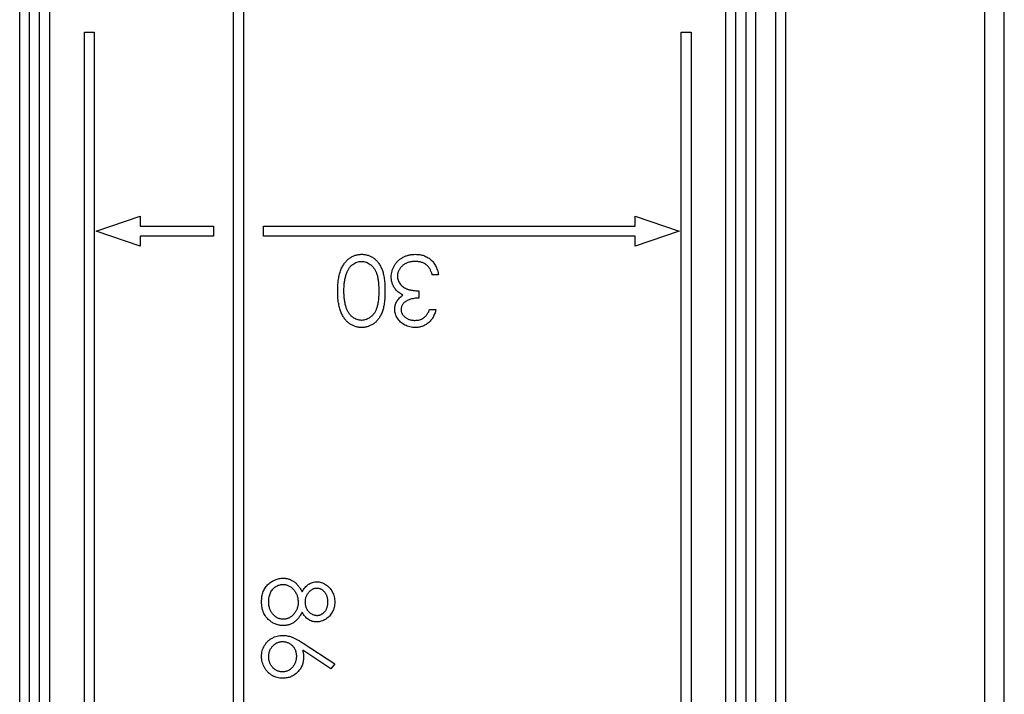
# Model space of a CAD drawing. Header units: millimetres. Extents: x 13 to 546, y 13 to 419.
# Tile 8 of 20: x 340 to 390, y 176 to 210. Entities that reach past the tile are written whole.
import ezdxf

# ---------------------------------------------------------------- set-up
doc = ezdxf.new("R2010")
doc.units = ezdxf.units.MM
doc.header["$LTSCALE"] = 2

msp = doc.modelspace()

# ---------------------------------------------------------------- linework, layer by layer
for p, q in [((378.185, 222.167), (378.185, 136.167)), ((378.685, 222.167), (378.685, 136.167)), ((388.685, 221.567), (388.685, 136.767)), ((389.685, 136.767), (389.685, 221.567)), ((350.935, 138.815), (350.935, 219.52)), ((351.435, 219.52), (351.435, 138.815)), ((340.185, 141.667), (340.185, 216.667)), ((340.685, 141.667), (340.685, 216.667)), ((341.185, 141.667), (341.185, 216.667)), ((341.685, 216.667), (341.685, 141.667)), ((375.685, 141.667), (375.685, 216.667)), ((376.185, 141.667), (376.185, 216.667)), ((376.685, 216.667), (376.685, 141.667)), ((377.185, 216.667), (377.185, 141.667)), ((343.435, 209.167), (343.935, 209.167)), ((343.435, 149.167), (343.435, 209.167)), ((343.935, 209.167), (343.935, 149.167)), ((373.435, 149.167), (373.435, 209.167)), ((373.435, 209.167), (373.935, 209.167)), ((373.935, 209.167), (373.935, 149.167)), ((344.035, 199.167), (346.235, 199.917)), ((346.235, 199.917), (346.235, 199.417)), ((371.135, 199.917), (373.335, 199.167)), ((371.135, 199.417), (371.135, 199.917)), ((346.235, 198.417), (344.035, 199.167)), ((346.235, 199.417), (349.935, 199.417)), ((349.935, 199.417), (349.935, 198.917)), ((352.435, 198.917), (352.435, 199.417)), ((352.435, 199.417), (371.135, 199.417)), ((373.335, 199.167), (371.135, 198.417)), ((349.935, 198.917), (346.235, 198.917)), ((346.235, 198.917), (346.235, 198.417)), ((371.135, 198.917), (352.435, 198.917)), ((371.135, 198.417), (371.135, 198.917)), ((361.243, 196.975), (360.929, 196.975)), ((360.256, 196.167), (360.256, 195.808)), ((360.794, 195.225), (361.108, 195.225)), ((354.428, 178.462), (356.025, 177.417)), ((355.835, 177.175), (354.421, 178.1)), ((356.025, 177.417), (355.835, 177.175))]:
    msp.add_line(p, q)
for points, knots in [([(356.172, 196.169), (356.173, 196.222), (356.174, 196.327), (356.181, 196.479), (356.194, 196.623), (356.21, 196.759), (356.233, 196.886), (356.259, 197.005), (356.291, 197.115), (356.328, 197.218), (356.369, 197.313), (356.414, 197.402), (356.463, 197.484), (356.516, 197.562), (356.572, 197.633), (356.632, 197.698), (356.696, 197.757), (356.763, 197.809), (356.833, 197.855), (356.905, 197.897), (356.98, 197.93), (357.057, 197.958), (357.135, 197.98), (357.215, 197.995), (357.297, 198.006), (357.352, 198.007), (357.38, 198.007)], [0, 0, 0, 0, 0.065054, 0.126756, 0.185491, 0.240732, 0.29294, 0.342141, 0.388882, 0.432636, 0.474483, 0.514623, 0.553594, 0.591409, 0.628006, 0.663583, 0.698759, 0.733361, 0.767394, 0.800969, 0.83402, 0.866999, 0.899733, 0.932711, 0.96618, 1, 1, 1, 1]), ([(357.38, 198.007), (357.408, 198.007), (357.462, 198.006), (357.543, 197.996), (357.621, 197.981), (357.698, 197.96), (357.772, 197.933), (357.844, 197.899), (357.915, 197.86), (357.983, 197.815), (358.048, 197.764), (358.11, 197.707), (358.168, 197.643), (358.221, 197.574), (358.272, 197.499), (358.319, 197.418), (358.362, 197.331), (358.402, 197.238), (358.437, 197.137), (358.468, 197.027), (358.493, 196.907), (358.514, 196.777), (358.531, 196.639), (358.542, 196.49), (358.55, 196.333), (358.55, 196.224), (358.55, 196.169)], [0, 0, 0, 0, 0.033789, 0.066626, 0.099291, 0.131645, 0.163602, 0.196122, 0.228923, 0.262181, 0.296016, 0.330245, 0.365089, 0.400982, 0.437654, 0.475743, 0.515291, 0.556327, 0.599681, 0.646343, 0.696413, 0.749766, 0.806562, 0.867427, 0.931883, 1, 1, 1, 1]), ([(358.865, 196.878), (358.866, 196.927), (358.87, 197.024), (358.902, 197.169), (358.952, 197.31), (359.021, 197.445), (359.107, 197.572), (359.21, 197.684), (359.327, 197.782), (359.458, 197.863), (359.6, 197.928), (359.751, 197.973), (359.911, 198.002), (360.02, 198.005), (360.075, 198.007)], [0, 0, 0, 0, 0.079642, 0.158909, 0.2396, 0.322409, 0.405828, 0.487644, 0.56972, 0.653065, 0.737457, 0.822492, 0.909755, 1, 1, 1, 1]), ([(360.075, 198.007), (360.113, 198.006), (360.186, 198.004), (360.295, 197.993), (360.398, 197.971), (360.497, 197.943), (360.59, 197.906), (360.679, 197.861), (360.764, 197.808), (360.843, 197.746), (360.917, 197.677), (360.984, 197.599), (361.044, 197.514), (361.097, 197.421), (361.145, 197.321), (361.184, 197.212), (361.219, 197.097), (361.235, 197.016), (361.243, 196.975)], [0, 0, 0, 0, 0.065541, 0.128963, 0.190377, 0.250092, 0.308548, 0.366398, 0.424542, 0.48317, 0.542243, 0.601739, 0.662506, 0.724856, 0.789128, 0.856346, 0.926295, 1, 1, 1, 1]), ([(356.619, 197.047), (356.628, 197.072), (356.646, 197.119), (356.677, 197.188), (356.711, 197.251), (356.748, 197.31), (356.789, 197.364), (356.832, 197.414), (356.879, 197.459), (356.945, 197.511), (357.031, 197.566), (357.14, 197.612), (357.254, 197.643), (357.331, 197.646), (357.37, 197.648)], [0, 0, 0, 0, 0.075949, 0.148549, 0.218996, 0.286119, 0.351826, 0.416074, 0.478265, 0.540325, 0.660405, 0.774606, 0.887187, 1, 1, 1, 1]), ([(357.37, 197.648), (357.408, 197.646), (357.485, 197.642), (357.599, 197.612), (357.71, 197.564), (357.797, 197.508), (357.863, 197.454), (357.911, 197.409), (357.956, 197.36), (357.998, 197.305), (358.036, 197.247), (358.07, 197.183), (358.101, 197.116), (358.131, 197.043), (358.156, 196.964), (358.178, 196.876), (358.195, 196.779), (358.211, 196.674), (358.222, 196.56), (358.23, 196.437), (358.236, 196.305), (358.236, 196.214), (358.236, 196.167)], [0, 0, 0, 0, 0.060038, 0.120286, 0.182359, 0.247627, 0.281351, 0.315413, 0.35028, 0.385663, 0.421782, 0.459161, 0.497834, 0.538271, 0.581183, 0.628159, 0.679382, 0.734681, 0.79406, 0.858407, 0.927044, 1, 1, 1, 1]), ([(360.07, 197.648), (360.037, 197.647), (359.973, 197.646), (359.88, 197.635), (359.791, 197.619), (359.707, 197.594), (359.628, 197.564), (359.555, 197.524), (359.486, 197.48), (359.422, 197.428), (359.365, 197.372), (359.316, 197.312), (359.273, 197.251), (359.239, 197.187), (359.212, 197.121), (359.193, 197.051), (359.18, 196.98), (359.179, 196.932), (359.179, 196.908)], [0, 0, 0, 0, 0.076062, 0.148732, 0.218375, 0.285723, 0.351058, 0.414935, 0.478486, 0.542169, 0.60475, 0.664119, 0.7215, 0.777616, 0.832666, 0.887858, 0.943468, 1, 1, 1, 1]), ([(360.655, 197.459), (360.635, 197.474), (360.596, 197.504), (360.532, 197.543), (360.465, 197.576), (360.393, 197.601), (360.318, 197.623), (360.239, 197.637), (360.156, 197.647), (360.099, 197.648), (360.07, 197.648)], [0, 0, 0, 0, 0.118271, 0.236178, 0.355663, 0.475904, 0.600127, 0.728608, 0.861313, 1, 1, 1, 1]), ([(356.486, 196.167), (356.487, 196.209), (356.488, 196.292), (356.494, 196.414), (356.505, 196.531), (356.518, 196.644), (356.538, 196.751), (356.559, 196.854), (356.587, 196.953), (356.608, 197.016), (356.619, 197.047)], [0, 0, 0, 0, 0.141157, 0.277773, 0.409244, 0.535676, 0.657497, 0.775458, 0.889412, 1, 1, 1, 1]), ([(360.929, 196.975), (360.921, 197.002), (360.905, 197.054), (360.877, 197.13), (360.847, 197.199), (360.814, 197.262), (360.779, 197.321), (360.74, 197.372), (360.7, 197.419), (360.669, 197.446), (360.655, 197.459)], [0, 0, 0, 0, 0.14977, 0.291316, 0.425966, 0.55216, 0.671527, 0.786122, 0.895325, 1, 1, 1, 1]), ([(359.074, 196.256), (359.057, 196.279), (359.023, 196.324), (358.982, 196.398), (358.944, 196.472), (358.917, 196.55), (358.893, 196.628), (358.877, 196.71), (358.867, 196.793), (358.865, 196.849), (358.865, 196.878)], [0, 0, 0, 0, 0.128146, 0.254193, 0.378141, 0.501381, 0.623957, 0.747076, 0.872865, 1, 1, 1, 1]), ([(359.179, 196.908), (359.18, 196.875), (359.183, 196.81), (359.207, 196.714), (359.245, 196.622), (359.299, 196.535), (359.364, 196.454), (359.44, 196.382), (359.528, 196.322), (359.609, 196.281), (359.681, 196.254), (359.742, 196.235), (359.811, 196.219), (359.887, 196.204), (359.969, 196.192), (360.058, 196.181), (360.155, 196.173), (360.221, 196.169), (360.256, 196.167)], [0, 0, 0, 0, 0.066905, 0.133477, 0.201023, 0.271218, 0.342859, 0.413811, 0.485552, 0.5598, 0.5999, 0.643609, 0.691911, 0.744703, 0.801504, 0.862866, 0.929333, 1, 1, 1, 1]), ([(357.38, 194.328), (357.352, 194.328), (357.297, 194.329), (357.215, 194.338), (357.135, 194.354), (357.058, 194.376), (356.981, 194.403), (356.908, 194.437), (356.835, 194.477), (356.766, 194.523), (356.699, 194.575), (356.635, 194.634), (356.576, 194.699), (356.519, 194.769), (356.467, 194.847), (356.417, 194.93), (356.373, 195.019), (356.33, 195.114), (356.293, 195.218), (356.26, 195.328), (356.233, 195.448), (356.211, 195.576), (356.193, 195.712), (356.181, 195.857), (356.174, 196.01), (356.173, 196.115), (356.172, 196.169)], [0, 0, 0, 0, 0.033788, 0.067194, 0.099862, 0.132567, 0.165151, 0.197913, 0.231319, 0.265083, 0.299255, 0.334399, 0.369943, 0.406284, 0.444064, 0.482998, 0.523354, 0.565537, 0.609613, 0.656391, 0.705885, 0.758325, 0.813832, 0.872795, 0.934722, 1, 1, 1, 1]), ([(357.37, 194.687), (357.332, 194.689), (357.255, 194.693), (357.142, 194.721), (357.033, 194.772), (356.945, 194.826), (356.879, 194.88), (356.831, 194.926), (356.785, 194.978), (356.743, 195.036), (356.704, 195.099), (356.668, 195.168), (356.634, 195.242), (356.603, 195.322), (356.576, 195.408), (356.552, 195.499), (356.532, 195.596), (356.515, 195.699), (356.502, 195.808), (356.493, 195.923), (356.488, 196.043), (356.487, 196.125), (356.486, 196.167)], [0, 0, 0, 0, 0.0596907, 0.1195106, 0.1810807, 0.2461707, 0.2799037, 0.3144787, 0.3504148, 0.3874869, 0.4261617, 0.4666395, 0.5087628, 0.5533471, 0.6000787, 0.6491056, 0.7005556, 0.7548998, 0.8118327, 0.8714933, 0.9343166, 1, 1, 1, 1]), ([(358.236, 196.167), (358.236, 196.12), (358.236, 196.029), (358.23, 195.897), (358.222, 195.774), (358.21, 195.659), (358.195, 195.554), (358.177, 195.457), (358.154, 195.37), (358.129, 195.29), (358.1, 195.217), (358.068, 195.15), (358.034, 195.086), (357.996, 195.028), (357.955, 194.974), (357.911, 194.924), (357.864, 194.879), (357.797, 194.826), (357.71, 194.771), (357.6, 194.721), (357.486, 194.693), (357.409, 194.689), (357.37, 194.687)], [0, 0, 0, 0, 0.073316, 0.142314, 0.206293, 0.266068, 0.321725, 0.372586, 0.419649, 0.462558, 0.502993, 0.541664, 0.579041, 0.615157, 0.650539, 0.68516, 0.718955, 0.75245, 0.81721, 0.879094, 0.939602, 1, 1, 1, 1]), ([(358.55, 196.169), (358.55, 196.113), (358.55, 196.004), (358.542, 195.845), (358.531, 195.696), (358.515, 195.557), (358.495, 195.427), (358.469, 195.308), (358.439, 195.199), (358.404, 195.098), (358.365, 195.005), (358.323, 194.919), (358.275, 194.839), (358.225, 194.764), (358.171, 194.695), (358.113, 194.631), (358.051, 194.574), (357.985, 194.522), (357.916, 194.477), (357.846, 194.437), (357.773, 194.403), (357.698, 194.376), (357.622, 194.354), (357.543, 194.339), (357.462, 194.329), (357.408, 194.328), (357.38, 194.328)], [0, 0, 0, 0, 0.068599, 0.133255, 0.194325, 0.251295, 0.304533, 0.354258, 0.400506, 0.443439, 0.484046, 0.523286, 0.561079, 0.597939, 0.633559, 0.668551, 0.702734, 0.736926, 0.770536, 0.803434, 0.836171, 0.868452, 0.90084, 0.933462, 0.966255, 1, 1, 1, 1]), ([(359.453, 195.957), (359.416, 195.975), (359.342, 196.011), (359.241, 196.08), (359.15, 196.161), (359.099, 196.224), (359.074, 196.256)], [0, 0, 0, 0, 0.25388, 0.503009, 0.750291, 1, 1, 1, 1]), ([(359.044, 195.237), (359.045, 195.274), (359.048, 195.346), (359.067, 195.452), (359.099, 195.552), (359.144, 195.646), (359.203, 195.733), (359.273, 195.815), (359.357, 195.891), (359.42, 195.935), (359.453, 195.957)], [0, 0, 0, 0, 0.128068, 0.250608, 0.37063, 0.490072, 0.610375, 0.734313, 0.863217, 1, 1, 1, 1]), ([(360.256, 195.808), (360.212, 195.808), (360.128, 195.806), (360.004, 195.789), (359.885, 195.765), (359.774, 195.728), (359.674, 195.685), (359.586, 195.635), (359.513, 195.58), (359.455, 195.518), (359.413, 195.451), (359.381, 195.382), (359.362, 195.31), (359.359, 195.26), (359.358, 195.236)], [0, 0, 0, 0, 0.110142, 0.215742, 0.317961, 0.418052, 0.511563, 0.596573, 0.673329, 0.744049, 0.810717, 0.874085, 0.93671, 1, 1, 1, 1]), ([(360.066, 194.328), (360.021, 194.329), (359.93, 194.332), (359.797, 194.357), (359.669, 194.396), (359.548, 194.45), (359.434, 194.518), (359.334, 194.598), (359.247, 194.689), (359.174, 194.79), (359.117, 194.897), (359.075, 195.008), (359.049, 195.122), (359.046, 195.198), (359.044, 195.237)], [0, 0, 0, 0, 0.090254, 0.17854, 0.266093, 0.354631, 0.441886, 0.525747, 0.608114, 0.690197, 0.770821, 0.848326, 0.924012, 1, 1, 1, 1]), ([(359.358, 195.236), (359.359, 195.217), (359.359, 195.181), (359.37, 195.128), (359.385, 195.076), (359.407, 195.027), (359.436, 194.979), (359.47, 194.934), (359.51, 194.89), (359.557, 194.849), (359.608, 194.811), (359.664, 194.777), (359.722, 194.749), (359.784, 194.726), (359.849, 194.709), (359.917, 194.696), (359.989, 194.688), (360.037, 194.687), (360.062, 194.687)], [0, 0, 0, 0, 0.05527, 0.109957, 0.163234, 0.218058, 0.273278, 0.330881, 0.39048, 0.453656, 0.518903, 0.583346, 0.648547, 0.715055, 0.782521, 0.852335, 0.924935, 1, 1, 1, 1]), ([(360.062, 194.687), (360.102, 194.688), (360.18, 194.691), (360.292, 194.714), (360.396, 194.752), (360.476, 194.798), (360.534, 194.843), (360.577, 194.881), (360.618, 194.925), (360.656, 194.975), (360.694, 195.03), (360.73, 195.09), (360.763, 195.155), (360.784, 195.201), (360.794, 195.225)], [0, 0, 0, 0, 0.122728, 0.239717, 0.351862, 0.463202, 0.520261, 0.579432, 0.640596, 0.705298, 0.773236, 0.844649, 0.920046, 1, 1, 1, 1]), ([(361.108, 195.225), (361.1, 195.19), (361.083, 195.121), (361.048, 195.022), (361.011, 194.929), (360.965, 194.843), (360.916, 194.762), (360.859, 194.689), (360.798, 194.62), (360.73, 194.56), (360.659, 194.505), (360.583, 194.458), (360.505, 194.418), (360.423, 194.384), (360.338, 194.359), (360.25, 194.341), (360.159, 194.329), (360.098, 194.328), (360.066, 194.328)], [0, 0, 0, 0, 0.072625, 0.141977, 0.208985, 0.273957, 0.336889, 0.398745, 0.460116, 0.520825, 0.580994, 0.640152, 0.698622, 0.757271, 0.816427, 0.876254, 0.937165, 1, 1, 1, 1]), ([(352.345, 180.541), (352.347, 180.588), (352.349, 180.679), (352.364, 180.812), (352.391, 180.937), (352.427, 181.052), (352.474, 181.159), (352.533, 181.257), (352.602, 181.346), (352.681, 181.425), (352.766, 181.495), (352.854, 181.557), (352.944, 181.608), (353.036, 181.651), (353.131, 181.685), (353.227, 181.708), (353.326, 181.722), (353.392, 181.724), (353.426, 181.725)], [0, 0, 0, 0, 0.078556, 0.152863, 0.22356, 0.290375, 0.355403, 0.418291, 0.480389, 0.543073, 0.604924, 0.664398, 0.721943, 0.778375, 0.83383, 0.888861, 0.944089, 1, 1, 1, 1]), ([(353.426, 181.725), (353.45, 181.724), (353.499, 181.723), (353.571, 181.715), (353.64, 181.703), (353.709, 181.685), (353.775, 181.662), (353.839, 181.634), (353.901, 181.601), (353.962, 181.563), (354.021, 181.518), (354.078, 181.468), (354.133, 181.411), (354.187, 181.348), (354.24, 181.279), (354.29, 181.203), (354.34, 181.122), (354.37, 181.064), (354.385, 181.034)], [0, 0, 0, 0, 0.058854, 0.116315, 0.172675, 0.22878, 0.28458, 0.340257, 0.39663, 0.453507, 0.512318, 0.572648, 0.636022, 0.702363, 0.771483, 0.844184, 0.92007, 1, 1, 1, 1]), ([(352.704, 180.537), (352.705, 180.579), (352.707, 180.661), (352.725, 180.78), (352.753, 180.891), (352.793, 180.994), (352.843, 181.088), (352.905, 181.17), (352.975, 181.243), (353.055, 181.303), (353.14, 181.351), (353.229, 181.385), (353.321, 181.407), (353.384, 181.41), (353.415, 181.411)], [0, 0, 0, 0, 0.099873, 0.195097, 0.285403, 0.373284, 0.457583, 0.538851, 0.618081, 0.697677, 0.775529, 0.851404, 0.925102, 1, 1, 1, 1]), ([(353.415, 181.411), (353.441, 181.41), (353.491, 181.408), (353.565, 181.396), (353.636, 181.377), (353.705, 181.347), (353.772, 181.311), (353.835, 181.267), (353.897, 181.215), (353.955, 181.155), (354.009, 181.089), (354.056, 181.019), (354.096, 180.944), (354.129, 180.866), (354.155, 180.784), (354.171, 180.699), (354.183, 180.609), (354.185, 180.548), (354.185, 180.517)], [0, 0, 0, 0, 0.057921, 0.114878, 0.171001, 0.227885, 0.285151, 0.344417, 0.405577, 0.46995, 0.535016, 0.599472, 0.663918, 0.728465, 0.793503, 0.860188, 0.928731, 1, 1, 1, 1]), ([(354.385, 181.034), (354.407, 181.075), (354.45, 181.154), (354.529, 181.258), (354.614, 181.347), (354.708, 181.419), (354.807, 181.476), (354.91, 181.515), (355.017, 181.542), (355.09, 181.544), (355.127, 181.546)], [0, 0, 0, 0, 0.1458601, 0.2824259, 0.4108504, 0.5350294, 0.6547011, 0.7701334, 0.8845558, 1, 1, 1, 1]), ([(354.544, 180.525), (354.545, 180.548), (354.546, 180.594), (354.554, 180.661), (354.568, 180.727), (354.588, 180.79), (354.613, 180.851), (354.644, 180.91), (354.68, 180.967), (354.722, 181.02), (354.767, 181.069), (354.813, 181.113), (354.862, 181.149), (354.911, 181.179), (354.962, 181.203), (355.014, 181.219), (355.067, 181.229), (355.104, 181.231), (355.122, 181.231)], [0, 0, 0, 0, 0.069169, 0.136708, 0.203117, 0.268916, 0.334646, 0.399903, 0.467099, 0.535245, 0.602445, 0.665185, 0.725502, 0.78249, 0.838076, 0.892174, 0.945436, 1, 1, 1, 1]), ([(355.122, 181.231), (355.14, 181.231), (355.176, 181.23), (355.229, 181.22), (355.28, 181.204), (355.33, 181.183), (355.376, 181.155), (355.422, 181.121), (355.465, 181.08), (355.506, 181.035), (355.543, 180.984), (355.576, 180.93), (355.604, 180.872), (355.627, 180.812), (355.644, 180.747), (355.657, 180.68), (355.664, 180.61), (355.665, 180.562), (355.666, 180.537)], [0, 0, 0, 0, 0.055928, 0.110562, 0.164473, 0.219008, 0.274886, 0.332172, 0.391956, 0.455348, 0.52037, 0.584969, 0.649345, 0.715975, 0.783553, 0.852791, 0.924757, 1, 1, 1, 1]), ([(355.127, 181.546), (355.164, 181.544), (355.239, 181.541), (355.351, 181.514), (355.46, 181.471), (355.567, 181.412), (355.668, 181.338), (355.759, 181.25), (355.838, 181.15), (355.905, 181.037), (355.959, 180.916), (355.996, 180.788), (356.021, 180.656), (356.023, 180.565), (356.025, 180.52)], [0, 0, 0, 0, 0.074058, 0.14887, 0.226668, 0.307735, 0.391157, 0.473929, 0.557928, 0.644989, 0.733364, 0.821092, 0.909287, 1, 1, 1, 1]), ([(352.73, 179.612), (352.699, 179.64), (352.638, 179.695), (352.559, 179.79), (352.493, 179.894), (352.439, 180.007), (352.397, 180.128), (352.366, 180.258), (352.349, 180.397), (352.347, 180.492), (352.345, 180.541)], [0, 0, 0, 0, 0.119283, 0.237093, 0.354796, 0.474576, 0.59746, 0.724926, 0.858883, 1, 1, 1, 1]), ([(353.448, 179.661), (353.424, 179.662), (353.375, 179.663), (353.304, 179.674), (353.235, 179.693), (353.168, 179.72), (353.104, 179.753), (353.042, 179.795), (352.983, 179.843), (352.926, 179.898), (352.873, 179.959), (352.829, 180.027), (352.79, 180.099), (352.759, 180.177), (352.734, 180.26), (352.717, 180.348), (352.706, 180.441), (352.705, 180.505), (352.704, 180.537)], [0, 0, 0, 0, 0.057448, 0.113333, 0.168885, 0.224093, 0.280066, 0.337966, 0.397798, 0.459632, 0.522821, 0.585875, 0.649687, 0.714433, 0.781173, 0.850839, 0.923441, 1, 1, 1, 1]), ([(354.185, 180.517), (354.184, 180.488), (354.183, 180.431), (354.172, 180.347), (354.155, 180.266), (354.13, 180.188), (354.099, 180.114), (354.06, 180.043), (354.014, 179.975), (353.962, 179.912), (353.906, 179.853), (353.847, 179.801), (353.785, 179.759), (353.722, 179.722), (353.656, 179.695), (353.589, 179.675), (353.519, 179.664), (353.472, 179.662), (353.448, 179.661)], [0, 0, 0, 0, 0.069643, 0.136952, 0.202995, 0.267775, 0.332398, 0.396936, 0.461997, 0.528608, 0.594093, 0.656546, 0.716174, 0.774225, 0.830819, 0.886937, 0.942661, 1, 1, 1, 1]), ([(355.129, 179.84), (355.105, 179.842), (355.057, 179.844), (354.986, 179.861), (354.915, 179.891), (354.845, 179.93), (354.778, 179.979), (354.719, 180.038), (354.667, 180.106), (354.623, 180.182), (354.588, 180.264), (354.563, 180.348), (354.547, 180.436), (354.545, 180.495), (354.544, 180.525)], [0, 0, 0, 0, 0.071443, 0.144646, 0.220858, 0.302293, 0.385924, 0.469194, 0.554666, 0.643442, 0.733162, 0.821506, 0.91031, 1, 1, 1, 1]), ([(356.025, 180.52), (356.023, 180.475), (356.021, 180.388), (355.997, 180.259), (355.957, 180.135), (355.903, 180.018), (355.837, 179.908), (355.756, 179.812), (355.666, 179.726), (355.565, 179.656), (355.459, 179.598), (355.347, 179.557), (355.233, 179.531), (355.156, 179.528), (355.117, 179.526)], [0, 0, 0, 0, 0.08941, 0.176306, 0.262626, 0.349446, 0.435498, 0.518928, 0.601355, 0.684256, 0.765807, 0.844877, 0.92228, 1, 1, 1, 1]), ([(355.666, 180.537), (355.665, 180.51), (355.664, 180.456), (355.657, 180.379), (355.643, 180.306), (355.625, 180.239), (355.601, 180.176), (355.572, 180.118), (355.537, 180.066), (355.498, 180.019), (355.455, 179.977), (355.412, 179.94), (355.367, 179.91), (355.322, 179.885), (355.275, 179.865), (355.227, 179.851), (355.178, 179.842), (355.145, 179.841), (355.129, 179.84)], [0, 0, 0, 0, 0.084513, 0.163644, 0.238615, 0.309808, 0.378004, 0.443951, 0.50748, 0.569985, 0.631231, 0.689153, 0.743752, 0.796938, 0.848916, 0.898966, 0.949098, 1, 1, 1, 1]), ([(354.385, 180.023), (354.37, 179.995), (354.341, 179.939), (354.294, 179.859), (354.244, 179.787), (354.195, 179.719), (354.143, 179.657), (354.089, 179.602), (354.034, 179.552), (353.977, 179.508), (353.919, 179.47), (353.858, 179.437), (353.796, 179.409), (353.731, 179.387), (353.665, 179.368), (353.597, 179.356), (353.526, 179.349), (353.479, 179.347), (353.455, 179.347)], [0, 0, 0, 0, 0.079525, 0.1551, 0.22722, 0.295911, 0.362056, 0.42552, 0.485813, 0.544495, 0.60146, 0.657841, 0.713974, 0.769468, 0.82613, 0.882885, 0.940701, 1, 1, 1, 1]), ([(355.117, 179.526), (355.079, 179.528), (355.004, 179.531), (354.896, 179.554), (354.794, 179.594), (354.698, 179.649), (354.609, 179.72), (354.527, 179.806), (354.45, 179.908), (354.407, 179.984), (354.385, 180.023)], [0, 0, 0, 0, 0.121904, 0.239413, 0.35541, 0.472091, 0.592859, 0.718703, 0.854892, 1, 1, 1, 1]), ([(353.455, 179.347), (353.421, 179.348), (353.354, 179.349), (353.256, 179.362), (353.16, 179.382), (353.067, 179.411), (352.978, 179.449), (352.892, 179.496), (352.808, 179.548), (352.756, 179.59), (352.73, 179.612)], [0, 0, 0, 0, 0.128158, 0.253673, 0.377325, 0.499385, 0.622918, 0.745839, 0.871395, 1, 1, 1, 1]), ([(352.345, 177.793), (352.347, 177.84), (352.35, 177.934), (352.377, 178.071), (352.421, 178.203), (352.481, 178.328), (352.557, 178.444), (352.648, 178.549), (352.754, 178.64), (352.872, 178.716), (353, 178.776), (353.133, 178.821), (353.271, 178.848), (353.364, 178.851), (353.411, 178.853)], [0, 0, 0, 0, 0.084335, 0.167052, 0.249566, 0.33274, 0.415915, 0.497828, 0.580373, 0.6646, 0.749467, 0.83251, 0.915639, 1, 1, 1, 1]), ([(353.411, 178.853), (353.447, 178.852), (353.521, 178.85), (353.632, 178.833), (353.746, 178.806), (353.843, 178.775), (353.922, 178.743), (353.986, 178.717), (354.052, 178.684), (354.122, 178.648), (354.194, 178.607), (354.27, 178.563), (354.348, 178.514), (354.401, 178.48), (354.428, 178.462)], [0, 0, 0, 0, 0.097818, 0.199726, 0.305276, 0.415811, 0.474472, 0.537274, 0.603657, 0.674299, 0.749834, 0.828598, 0.912378, 1, 1, 1, 1]), ([(352.704, 177.776), (352.705, 177.802), (352.707, 177.853), (352.716, 177.928), (352.732, 178), (352.755, 178.069), (352.782, 178.136), (352.818, 178.199), (352.859, 178.26), (352.907, 178.317), (352.958, 178.369), (353.014, 178.414), (353.071, 178.454), (353.131, 178.484), (353.194, 178.509), (353.26, 178.526), (353.328, 178.537), (353.375, 178.538), (353.398, 178.539)], [0, 0, 0, 0, 0.06795, 0.13326, 0.1978, 0.260846, 0.323319, 0.386282, 0.450062, 0.515208, 0.579641, 0.641817, 0.701692, 0.760769, 0.819254, 0.878738, 0.938158, 1, 1, 1, 1]), ([(353.398, 178.539), (353.422, 178.538), (353.469, 178.537), (353.538, 178.528), (353.604, 178.512), (353.667, 178.489), (353.728, 178.46), (353.786, 178.425), (353.841, 178.383), (353.893, 178.336), (353.94, 178.283), (353.982, 178.226), (354.017, 178.165), (354.046, 178.1), (354.068, 178.031), (354.084, 177.959), (354.093, 177.882), (354.095, 177.83), (354.095, 177.804)], [0, 0, 0, 0, 0.063183, 0.123733, 0.183606, 0.242704, 0.301649, 0.36107, 0.422074, 0.484252, 0.547347, 0.609346, 0.670894, 0.73321, 0.796804, 0.862099, 0.929401, 1, 1, 1, 1]), ([(353.417, 176.699), (353.368, 176.701), (353.272, 176.704), (353.132, 176.731), (352.998, 176.775), (352.873, 176.837), (352.757, 176.914), (352.654, 177.008), (352.562, 177.115), (352.486, 177.237), (352.423, 177.367), (352.378, 177.505), (352.351, 177.647), (352.347, 177.744), (352.345, 177.793)], [0, 0, 0, 0, 0.085948, 0.169125, 0.250399, 0.33229, 0.413364, 0.494172, 0.576022, 0.660757, 0.745783, 0.830044, 0.914028, 1, 1, 1, 1]), ([(353.398, 177.013), (353.375, 177.014), (353.328, 177.015), (353.26, 177.026), (353.194, 177.044), (353.131, 177.069), (353.071, 177.1), (353.013, 177.139), (352.958, 177.184), (352.907, 177.237), (352.86, 177.293), (352.818, 177.353), (352.782, 177.417), (352.755, 177.483), (352.732, 177.552), (352.716, 177.624), (352.707, 177.699), (352.705, 177.75), (352.704, 177.776)], [0, 0, 0, 0, 0.061853, 0.121284, 0.180778, 0.239273, 0.298641, 0.358186, 0.42076, 0.485205, 0.550362, 0.61365, 0.676623, 0.739108, 0.802165, 0.866717, 0.932038, 1, 1, 1, 1]), ([(354.095, 177.804), (354.095, 177.777), (354.093, 177.724), (354.084, 177.646), (354.068, 177.572), (354.046, 177.5), (354.017, 177.432), (353.982, 177.366), (353.94, 177.303), (353.893, 177.244), (353.842, 177.19), (353.786, 177.144), (353.728, 177.103), (353.668, 177.07), (353.604, 177.044), (353.538, 177.027), (353.469, 177.015), (353.422, 177.014), (353.398, 177.013)], [0, 0, 0, 0, 0.068912, 0.135225, 0.200161, 0.263983, 0.327029, 0.390242, 0.454168, 0.519336, 0.58327, 0.645284, 0.705071, 0.763744, 0.821775, 0.880006, 0.938862, 1, 1, 1, 1]), ([(354.454, 177.738), (354.453, 177.702), (354.451, 177.632), (354.437, 177.529), (354.414, 177.431), (354.381, 177.336), (354.338, 177.246), (354.287, 177.159), (354.225, 177.078), (354.156, 177), (354.079, 176.93), (353.998, 176.868), (353.912, 176.816), (353.822, 176.773), (353.727, 176.74), (353.627, 176.716), (353.524, 176.702), (353.453, 176.7), (353.417, 176.699)], [0, 0, 0, 0, 0.065231, 0.128405, 0.190067, 0.250943, 0.311546, 0.372863, 0.435024, 0.499072, 0.563091, 0.62551, 0.68668, 0.747283, 0.808563, 0.870742, 0.934341, 1, 1, 1, 1]), ([(354.421, 178.1), (354.43, 178.039), (354.45, 177.919), (354.453, 177.797), (354.454, 177.738)], [0, 0, 0, 0, 0.5126593, 1, 1, 1, 1])]:
    msp.add_open_spline(points, degree=3, knots=knots)

doc.saveas('drawing.dxf')
